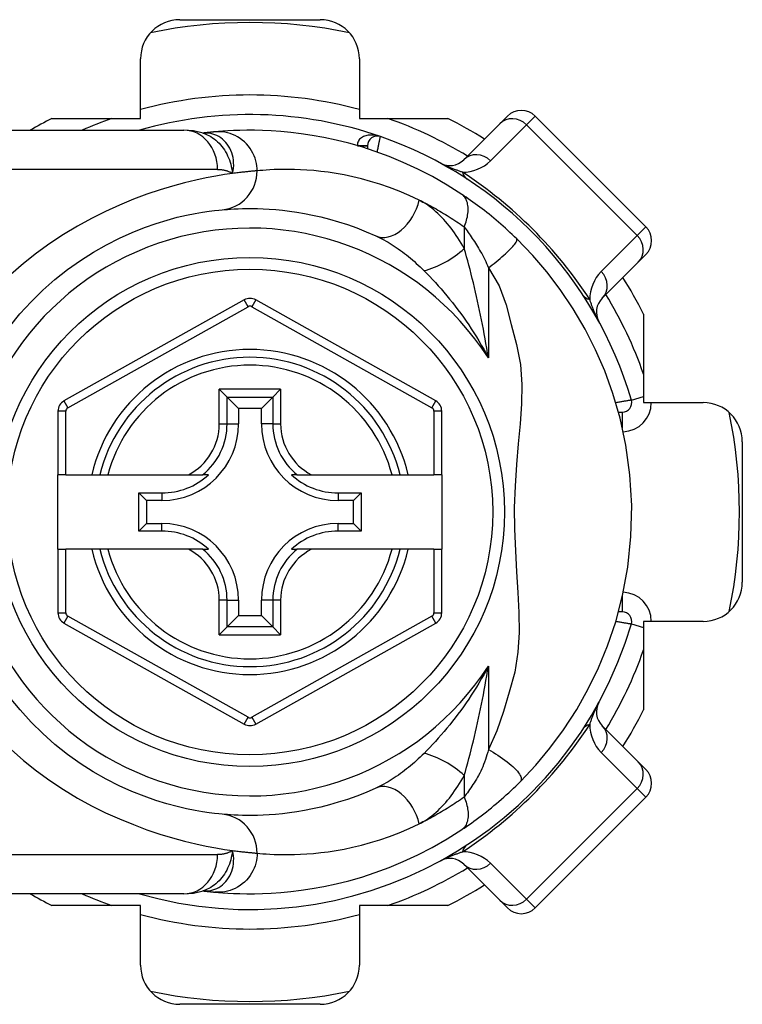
# Model space of a CAD drawing. Header units: inches. Extents: x 1.4 to 22.9, y 1.1 to 12.3.
# Tile 7 of 26: x 2.5 to 3.2, y 6.2 to 7.2. Entities that reach past the tile are written whole.
import ezdxf

# ---------------------------------------------------------------- set-up
doc = ezdxf.new("R2010")
doc.units = ezdxf.units.IN
doc.header["$MEASUREMENT"] = 0
doc.layers.add('Visible Edges(ANSI)', color=7, linetype='Continuous', lineweight=25)
doc.layers.add('Visible Tangent Edges(ANSI)', color=7, linetype='Continuous', lineweight=25)

msp = doc.modelspace()

# ---------------------------------------------------------------- linework, layer by layer
at = {"layer": 'Visible Edges(ANSI)'}
for p, q in [((2.66124, 7.20153), (2.8025, 7.20153)), ((2.62187, 7.1022), (2.62187, 7.16216)), ((2.84187, 7.16216), (2.84187, 7.1022)), ((2.53283, 7.1022), (2.62187, 7.1022)), ((2.84187, 7.1022), (2.93091, 7.1022)), ((2.98296, 7.09681), (2.99077, 7.10462)), ((3.12997, 6.99327), (3.01861, 7.10462)), ((2.42818, 7.09039), (2.66544, 7.09039)), ((2.98296, 7.09681), (2.94675, 7.0606)), ((2.68461, 7.08747), (2.68457, 7.08746)), ((2.84998, 7.07469), (2.84998, 7.07176)), ((3.12997, 6.96543), (3.12215, 6.95761)), ((3.08594, 6.92141), (3.12215, 6.95761)), ((2.72609, 6.91982), (2.5449, 6.81818)), ((2.91867, 6.81818), (2.73765, 6.91982)), ((3.12754, 6.90557), (3.12754, 6.81653)), ((2.70103, 6.82988), (2.70888, 6.82204)), ((2.70888, 6.82204), (2.7203, 6.81061)), ((2.75486, 6.82204), (2.74344, 6.81061)), ((2.75486, 6.82204), (2.76271, 6.82988)), ((3.12754, 6.81653), (3.1875, 6.81653)), ((2.53887, 6.80788), (2.53887, 6.74393)), ((2.7203, 6.81061), (2.7203, 6.79511)), ((2.74344, 6.81061), (2.7203, 6.81061)), ((2.74344, 6.79511), (2.74344, 6.81061)), ((2.9247, 6.74393), (2.9247, 6.80788)), ((3.10237, 6.80692), (3.10625, 6.80692)), ((3.22687, 6.77716), (3.22687, 6.6359)), ((2.54674, 6.74393), (2.53887, 6.74393)), ((2.53887, 6.66913), (2.53887, 6.74393)), ((2.54674, 6.74393), (2.57282, 6.74393)), ((2.57282, 6.74393), (2.58092, 6.74393)), ((2.58092, 6.74393), (2.58905, 6.74393)), ((2.58905, 6.74393), (2.67003, 6.74393)), ((2.67003, 6.74393), (2.68431, 6.74393)), ((2.69021, 6.74393), (2.68431, 6.74393)), ((2.77943, 6.74393), (2.77353, 6.74393)), ((2.77943, 6.74393), (2.79371, 6.74393)), ((2.79371, 6.74393), (2.87469, 6.74393)), ((2.87469, 6.74393), (2.88282, 6.74393)), ((2.88282, 6.74393), (2.89092, 6.74393)), ((2.89092, 6.74393), (2.91682, 6.74393)), ((2.9247, 6.74393), (2.91682, 6.74393)), ((2.9247, 6.74393), (2.9247, 6.66913)), ((2.62021, 6.68738), (2.62021, 6.72567)), ((2.62021, 6.72567), (2.62778, 6.71809)), ((2.62021, 6.72567), (2.64329, 6.72567)), ((2.82045, 6.72567), (2.84353, 6.72567)), ((2.84353, 6.72567), (2.83596, 6.71809)), ((2.84353, 6.72567), (2.84353, 6.68738)), ((2.62778, 6.71809), (2.62778, 6.69496)), ((2.64329, 6.71809), (2.62778, 6.71809)), ((2.83596, 6.71809), (2.82045, 6.71809)), ((2.83596, 6.69496), (2.83596, 6.71809)), ((2.62021, 6.68738), (2.62778, 6.69496)), ((2.62778, 6.69496), (2.64329, 6.69496)), ((2.82045, 6.69496), (2.83596, 6.69496)), ((2.84353, 6.68738), (2.83596, 6.69496)), ((2.64329, 6.68738), (2.62021, 6.68738)), ((2.84353, 6.68738), (2.82045, 6.68738)), ((2.53887, 6.66913), (2.53887, 6.60518)), ((2.53887, 6.66913), (2.54674, 6.66913)), ((2.57282, 6.66913), (2.54674, 6.66913)), ((2.58092, 6.66913), (2.57282, 6.66913)), ((2.58905, 6.66913), (2.58092, 6.66913)), ((2.67003, 6.66913), (2.58905, 6.66913)), ((2.68431, 6.66913), (2.67003, 6.66913)), ((2.68431, 6.66913), (2.69021, 6.66913)), ((2.77353, 6.66913), (2.77943, 6.66913)), ((2.79371, 6.66913), (2.77943, 6.66913)), ((2.87469, 6.66913), (2.79371, 6.66913)), ((2.88282, 6.66913), (2.87469, 6.66913)), ((2.89092, 6.66913), (2.88282, 6.66913)), ((2.91682, 6.66913), (2.89092, 6.66913)), ((2.91682, 6.66913), (2.9247, 6.66913)), ((2.9247, 6.60517), (2.9247, 6.66913)), ((2.7203, 6.61794), (2.7203, 6.60244)), ((2.74344, 6.60244), (2.74344, 6.61794)), ((3.10625, 6.60613), (3.10237, 6.60613)), ((2.5449, 6.59488), (2.72609, 6.49323)), ((2.70888, 6.59101), (2.7203, 6.60244)), ((2.7203, 6.60244), (2.74344, 6.60244)), ((2.73765, 6.49324), (2.91867, 6.59487)), ((2.75486, 6.59101), (2.74344, 6.60244)), ((3.12754, 6.59653), (3.12754, 6.50748)), ((3.1875, 6.59653), (3.12754, 6.59653)), ((2.70888, 6.59101), (2.70103, 6.58317)), ((2.76271, 6.58317), (2.75486, 6.59101)), ((3.12215, 6.45544), (3.08594, 6.49165)), ((3.12215, 6.45544), (3.12997, 6.44763)), ((3.01861, 6.30843), (3.12997, 6.41979)), ((2.94675, 6.35245), (2.98296, 6.31625)), ((2.66544, 6.32267), (2.42818, 6.32267)), ((2.68457, 6.32559), (2.68461, 6.32559)), ((2.99077, 6.30843), (2.98296, 6.31625)), ((2.62187, 6.31086), (2.53283, 6.31086)), ((2.62187, 6.2509), (2.62187, 6.31086)), ((2.84187, 6.31086), (2.84187, 6.2509)), ((2.93091, 6.31086), (2.84187, 6.31086)), ((2.8025, 6.21153), (2.66124, 6.21153))]:
    msp.add_line(p, q, dxfattribs=at)
at = {"layer": 'Visible Edges(ANSI)', "flags": 128}
for points in [[(2.68487, 7.08736), (2.67498, 7.08968), (2.66544, 7.09039)], [(2.69661, 7.08876), (2.69627, 7.08873), (2.69592, 7.0887), (2.69555, 7.08866), (2.69517, 7.08863), (2.69477, 7.08859), (2.69436, 7.08855), (2.69394, 7.08851), (2.6935, 7.08846), (2.69305, 7.08842), (2.69258, 7.08837), (2.6921, 7.08832), (2.69161, 7.08827), (2.6911, 7.08821), (2.69058, 7.08816), (2.69004, 7.0881), (2.68949, 7.08804), (2.68893, 7.08798), (2.68836, 7.08791), (2.68777, 7.08784), (2.68716, 7.08777), (2.68655, 7.0877), (2.68592, 7.08762), (2.68527, 7.08755), (2.68461, 7.08747)], [(2.94481, 7.02591), (2.93003, 7.03528), (2.91525, 7.04375), (2.90057, 7.05133), (2.88606, 7.05806), (2.8718, 7.06397), (2.85788, 7.06911), (2.84432, 7.07354), (2.83117, 7.07732), (2.81848, 7.08049), (2.80627, 7.08311), (2.79457, 7.08523), (2.78341, 7.08691), (2.77281, 7.0882), (2.76279, 7.08914), (2.75336, 7.08978), (2.74453, 7.09018), (2.73631, 7.09036), (2.72872, 7.09037), (2.72175, 7.09025), (2.71543, 7.09003), (2.70975, 7.08975), (2.70471, 7.08942), (2.70034, 7.08909), (2.69661, 7.08876)], [(3.00005, 6.98117), (2.99783, 6.98332), (2.99558, 6.98546), (2.99331, 6.98759), (2.99102, 6.98971), (2.9887, 6.99181), (2.98636, 6.9939), (2.98401, 6.99597), (2.98165, 6.998), (2.97929, 7.00001), (2.97693, 7.00198), (2.97457, 7.00393), (2.97221, 7.00583), (2.96986, 7.00771), (2.96751, 7.00954), (2.96518, 7.01135), (2.96285, 7.01311), (2.96053, 7.01485), (2.95823, 7.01654), (2.95593, 7.0182), (2.95366, 7.01983), (2.95141, 7.02141), (2.94918, 7.02295), (2.94698, 7.02445), (2.94481, 7.02591)], [(2.49012, 6.89268), (2.50067, 6.90562), (2.51186, 6.91791), (2.52361, 6.9295), (2.53584, 6.94033), (2.54847, 6.95037), (2.5614, 6.95953), (2.5745, 6.96782), (2.58762, 6.97525), (2.60062, 6.98183), (2.61337, 6.98758), (2.6257, 6.99252), (2.63748, 6.99667), (2.64857, 7.00006), (2.65884, 7.00281), (2.66823, 7.00501), (2.67671, 7.00672), (2.68423, 7.00802), (2.69075, 7.00896), (2.69622, 7.00962), (2.7006, 7.01006), (2.70385, 7.01036)], [(2.70385, 7.01036), (2.70631, 7.01057), (2.70915, 7.0108), (2.71237, 7.01102), (2.71596, 7.01123), (2.71993, 7.01141), (2.72428, 7.01155), (2.72898, 7.01163), (2.73405, 7.01164), (2.73947, 7.01155), (2.74523, 7.01136), (2.75133, 7.01104), (2.75777, 7.01056), (2.76454, 7.0099), (2.77164, 7.00905), (2.77907, 7.00797), (2.78683, 7.00665), (2.79491, 7.00506), (2.80328, 7.00317), (2.81193, 7.00095), (2.82082, 6.99839), (2.82993, 6.99545), (2.83924, 6.99213), (2.84872, 6.98839), (2.85834, 6.9842)], [(3.00376, 6.43556), (3.01923, 6.45201), (3.03344, 6.46898), (3.04714, 6.48754), (3.06034, 6.50788), (3.072, 6.5286), (3.08226, 6.54976), (3.09143, 6.57211), (3.09955, 6.59625), (3.10644, 6.62256), (3.11172, 6.65117), (3.11493, 6.68175), (3.11567, 6.71291), (3.11388, 6.74398), (3.10981, 6.77368), (3.10395, 6.80089), (3.09676, 6.82569), (3.08855, 6.84843), (3.07932, 6.8697), (3.06889, 6.89029), (3.05683, 6.91085), (3.04377, 6.93029), (3.03044, 6.94784), (3.01616, 6.96446), (3.00005, 6.98117)], [(2.70385, 6.4027), (2.70061, 6.40301), (2.69625, 6.40349), (2.69077, 6.40419), (2.68423, 6.40515), (2.67667, 6.40643), (2.66815, 6.40813), (2.65871, 6.41031), (2.64839, 6.41305), (2.63727, 6.41648), (2.62548, 6.42064), (2.61315, 6.42557), (2.60044, 6.4313), (2.58747, 6.43785), (2.57438, 6.44525), (2.56132, 6.45354), (2.54842, 6.46273), (2.53584, 6.47278), (2.52366, 6.48365), (2.51194, 6.49526), (2.50076, 6.50756), (2.4902, 6.52049)], [(2.94481, 6.38714), (2.94717, 6.38873), (2.94957, 6.39037), (2.952, 6.39206), (2.95446, 6.3938), (2.95694, 6.39558), (2.95944, 6.3974), (2.96196, 6.39927), (2.96449, 6.40118), (2.96703, 6.40313), (2.96957, 6.40512), (2.97212, 6.40715), (2.97467, 6.40922), (2.97721, 6.4113), (2.97973, 6.41342), (2.98223, 6.41555), (2.98471, 6.4177), (2.98717, 6.41988), (2.98962, 6.42207), (2.99204, 6.42429), (2.99443, 6.42651), (2.99681, 6.42876), (2.99915, 6.43101), (3.00147, 6.43328), (3.00376, 6.43556)], [(2.85834, 6.42885), (2.84868, 6.42466), (2.83918, 6.4209), (2.82984, 6.41757), (2.82071, 6.41463), (2.81181, 6.41207), (2.80317, 6.40986), (2.79481, 6.40797), (2.78676, 6.40639), (2.77901, 6.40507), (2.77158, 6.404), (2.76448, 6.40315), (2.75769, 6.40249), (2.75125, 6.40202), (2.74514, 6.40169), (2.73939, 6.4015), (2.73398, 6.40142), (2.72894, 6.40142), (2.72425, 6.40149), (2.71993, 6.40163), (2.71597, 6.40181), (2.71238, 6.40202), (2.70916, 6.40225), (2.70631, 6.40248), (2.70385, 6.4027)], [(2.69661, 6.32429), (2.70034, 6.32397), (2.70471, 6.32363), (2.70975, 6.32331), (2.71543, 6.32302), (2.72175, 6.3228), (2.72872, 6.32268), (2.73631, 6.32269), (2.74453, 6.32288), (2.75336, 6.32327), (2.76279, 6.32392), (2.77281, 6.32486), (2.78341, 6.32614), (2.79457, 6.32782), (2.80627, 6.32995), (2.81848, 6.33257), (2.83117, 6.33574), (2.84432, 6.33951), (2.85788, 6.34394), (2.8718, 6.34908), (2.88605, 6.355), (2.90054, 6.36171), (2.91522, 6.36929), (2.92999, 6.37775), (2.94481, 6.38714)], [(2.66544, 6.32267), (2.67498, 6.32337), (2.68487, 6.32569)], [(2.68461, 6.32559), (2.68527, 6.32551), (2.68592, 6.32543), (2.68655, 6.32535), (2.68716, 6.32528), (2.68777, 6.32521), (2.68836, 6.32514), (2.68893, 6.32508), (2.68949, 6.32502), (2.69004, 6.32495), (2.69058, 6.3249), (2.6911, 6.32484), (2.69161, 6.32479), (2.6921, 6.32473), (2.69258, 6.32468), (2.69305, 6.32464), (2.6935, 6.32459), (2.69394, 6.32455), (2.69436, 6.32451), (2.69477, 6.32447), (2.69517, 6.32443), (2.69555, 6.32439), (2.69592, 6.32436), (2.69627, 6.32432), (2.69661, 6.32429)]]:
    msp.add_lwpolyline(points, dxfattribs=at)
at = {"layer": 'Visible Edges(ANSI)'}
msp.add_circle((2.73187, 6.70653), 0.25591, dxfattribs=at)
for centre, radius, start, end in [((2.66124, 7.16216), 0.03937, 90, 180), ((2.73187, 6.70653), 0.49213, 78.27724, 101.72276), ((2.8025, 7.16216), 0.03937, 0, 90), ((3.00469, 7.0907), 0.01969, 45, 135), ((2.73187, 6.70653), 0.44291, 116.70485, 119.92643), ((2.73187, 6.70653), 0.39961, 70.83542, 106.1388), ((2.73187, 6.70653), 0.44291, 57.83959, 63.29515), ((2.85982, 7.07469), 0.00984, 70.83542, 180), ((2.73187, 6.70653), 0.39961, 16.35177, 70.83542), ((2.93283, 7.07452), 0.01969, 241.3611, 315), ((3.11605, 6.97935), 0.01969, 315, 45), ((2.73187, 6.70653), 0.44291, 26.70485, 32.16041), ((2.73187, 6.90952), 0.01181, 60.68681, 119.29123), ((3.09986, 6.90749), 0.01969, 135, 208.6389), ((2.73187, 6.70653), 0.15551, 13.91643, 166.08357), ((2.55068, 6.80788), 0.01181, 119.29123, 180), ((2.91289, 6.80788), 0.01181, 0, 60.68681), ((3.10625, 6.81637), 0.00945, 270, 16.35177), ((3.1875, 6.77716), 0.03937, 0, 90), ((2.73187, 6.70653), 0.49213, 348.27724, 11.72276), ((2.64329, 6.79511), 0.07702, 270, 0), ((2.82045, 6.79511), 0.07702, 180, 270), ((2.64329, 6.79511), 0.06944, 270, 312.51741), ((2.82045, 6.79511), 0.06944, 227.48259, 270), ((2.64329, 6.61794), 0.07702, 0, 90), ((2.82045, 6.61794), 0.07702, 90, 180), ((2.64329, 6.61794), 0.06944, 47.48259, 90), ((2.82045, 6.61794), 0.06944, 90, 132.51741), ((2.73187, 6.70653), 0.15551, 193.91643, 346.08357), ((3.1875, 6.6359), 0.03937, 270, 0), ((2.55068, 6.60518), 0.01181, 180, 240.70877), ((2.91289, 6.60517), 0.01181, 299.31319, 0), ((3.10625, 6.59668), 0.00945, 343.64823, 90), ((2.73187, 6.70653), 0.39961, 253.8612, 343.64823), ((3.09986, 6.50557), 0.01969, 151.3611, 225), ((2.73187, 6.70653), 0.44291, 327.83959, 333.29515), ((2.73187, 6.50354), 0.01181, 240.70877, 299.31319), ((3.11605, 6.43371), 0.01969, 315, 45), ((2.93283, 6.33853), 0.01969, 45, 118.6389), ((2.73187, 6.70653), 0.44291, 296.70485, 302.16041), ((2.73187, 6.70653), 0.44291, 240.07357, 243.29515), ((3.00469, 6.32235), 0.01969, 225, 315), ((2.66124, 6.2509), 0.03937, 180, 270), ((2.8025, 6.2509), 0.03937, 270, 0), ((2.73187, 6.70653), 0.49213, 258.27724, 281.72276)]:
    msp.add_arc(centre, radius, start, end, dxfattribs=at)
at = {"layer": 'Visible Tangent Edges(ANSI)'}
for p, q in [((3.01861, 7.10462), (3.00993, 7.09594)), ((2.97372, 7.05973), (3.00993, 7.09594)), ((3.00993, 7.09594), (3.12128, 6.98458)), ((2.84014, 7.0748), (2.84998, 7.07475)), ((2.84998, 7.07469), (2.84051, 7.07469)), ((2.69933, 7.05102), (2.42818, 7.05102)), ((2.94727, 6.99315), (2.94727, 6.97149)), ((3.12128, 6.98458), (3.12997, 6.99327)), ((3.12128, 6.98458), (3.08508, 6.94838)), ((2.97158, 6.952), (2.97158, 6.86149)), ((2.54875, 6.81131), (2.72994, 6.91295)), ((2.72994, 6.91295), (2.72609, 6.91982)), ((2.73765, 6.91982), (2.73379, 6.91295)), ((2.73379, 6.91295), (2.91481, 6.81131)), ((2.70103, 6.79511), (2.70103, 6.82988)), ((2.76271, 6.82988), (2.70103, 6.82988)), ((2.70888, 6.79511), (2.70888, 6.82204)), ((2.70888, 6.82204), (2.75486, 6.82204)), ((2.75486, 6.82204), (2.75486, 6.79511)), ((2.76271, 6.82988), (2.76271, 6.79511)), ((3.11531, 6.81903), (3.12754, 6.82262)), ((2.5449, 6.81818), (2.54875, 6.81131)), ((2.91481, 6.81131), (2.91867, 6.81818)), ((2.54674, 6.80788), (2.53887, 6.80788)), ((2.54674, 6.74393), (2.54674, 6.80788)), ((2.9247, 6.80788), (2.91682, 6.80788)), ((2.91682, 6.80788), (2.91682, 6.74393)), ((3.10625, 6.80692), (3.10625, 6.79132)), ((2.70103, 6.79511), (2.70888, 6.79511)), ((2.70888, 6.79511), (2.7203, 6.79511)), ((2.75486, 6.79511), (2.74344, 6.79511)), ((2.75486, 6.79511), (2.76271, 6.79511)), ((2.64329, 6.72567), (2.64329, 6.71809)), ((2.82045, 6.72567), (2.82045, 6.71809)), ((2.64329, 6.68738), (2.64329, 6.69496)), ((2.82045, 6.68738), (2.82045, 6.69496)), ((2.54674, 6.60518), (2.54674, 6.66913)), ((2.91682, 6.66913), (2.91682, 6.60517)), ((2.70103, 6.58317), (2.70103, 6.61794)), ((2.70888, 6.61794), (2.70103, 6.61794)), ((2.70888, 6.59101), (2.70888, 6.61794)), ((2.70888, 6.61794), (2.7203, 6.61794)), ((2.75486, 6.61794), (2.74344, 6.61794)), ((2.76271, 6.61794), (2.75486, 6.61794)), ((2.75486, 6.61794), (2.75486, 6.59101)), ((2.76271, 6.61794), (2.76271, 6.58317)), ((3.10625, 6.62174), (3.10625, 6.60613)), ((2.53887, 6.60518), (2.54674, 6.60518)), ((2.91682, 6.60517), (2.9247, 6.60517)), ((2.54875, 6.60174), (2.5449, 6.59488)), ((2.72994, 6.5001), (2.54875, 6.60174)), ((2.91481, 6.60174), (2.73379, 6.5001)), ((2.91867, 6.59487), (2.91481, 6.60174)), ((3.11531, 6.59402), (3.12754, 6.59044)), ((2.75486, 6.59101), (2.70888, 6.59101)), ((2.70103, 6.58317), (2.76271, 6.58317)), ((2.97158, 6.55157), (2.97158, 6.46763)), ((2.72609, 6.49323), (2.72994, 6.5001)), ((2.73379, 6.5001), (2.73765, 6.49324)), ((3.08508, 6.46468), (3.12128, 6.42847)), ((2.94727, 6.44157), (2.94727, 6.4199)), ((3.12128, 6.42847), (3.00993, 6.31711)), ((3.12997, 6.41979), (3.12128, 6.42847)), ((2.42818, 6.36204), (2.69933, 6.36204)), ((3.00993, 6.31711), (2.97372, 6.35332)), ((3.00993, 6.31711), (3.01861, 6.30843))]:
    msp.add_line(p, q, dxfattribs=at)
at = {"layer": 'Visible Tangent Edges(ANSI)', "flags": 128}
for points in [[(2.7391, 7.04956), (2.73901, 7.05201), (2.73877, 7.05452), (2.73836, 7.05707), (2.73778, 7.05964), (2.737, 7.06221), (2.73604, 7.06477), (2.73489, 7.06729), (2.73354, 7.06976), (2.73201, 7.07215), (2.73029, 7.07444), (2.72841, 7.0766), (2.72637, 7.07863), (2.72419, 7.0805), (2.72188, 7.0822), (2.71947, 7.08371), (2.71698, 7.08504), (2.71443, 7.08617), (2.71185, 7.0871), (2.70924, 7.08783), (2.70664, 7.08837), (2.70406, 7.08872), (2.70152, 7.0889), (2.69903, 7.08891), (2.69661, 7.08876)], [(2.68589, 7.08756), (2.68582, 7.08756), (2.68575, 7.08755), (2.68568, 7.08755), (2.68561, 7.08755), (2.68554, 7.08754), (2.68548, 7.08754), (2.68541, 7.08753), (2.68535, 7.08753), (2.68529, 7.08753), (2.68524, 7.08752), (2.68518, 7.08752), (2.68513, 7.08751), (2.68508, 7.08751), (2.68503, 7.08751), (2.68498, 7.0875), (2.68493, 7.0875), (2.68489, 7.08749), (2.68484, 7.08749), (2.6848, 7.08749), (2.68476, 7.08748), (2.68472, 7.08748), (2.68468, 7.08747), (2.68465, 7.08747), (2.68461, 7.08747)], [(2.68486, 7.08737), (2.68681, 7.08667), (2.68873, 7.08587), (2.69061, 7.08496), (2.69245, 7.08394), (2.69423, 7.08281), (2.69596, 7.08159), (2.69763, 7.08027), (2.69924, 7.07886), (2.70078, 7.07737), (2.70226, 7.07578), (2.70366, 7.07412), (2.70498, 7.07237), (2.70622, 7.07055), (2.70738, 7.06866), (2.70846, 7.06672), (2.70944, 7.06471), (2.71034, 7.06265), (2.71115, 7.06054), (2.71189, 7.05838), (2.71254, 7.05617), (2.71312, 7.05391), (2.71362, 7.05161), (2.71405, 7.04926), (2.7144, 7.04688)], [(2.7144, 7.04688), (2.71498, 7.04961), (2.71534, 7.05234), (2.71551, 7.05503), (2.71549, 7.05769), (2.71528, 7.0603), (2.71488, 7.06285), (2.71432, 7.06533), (2.71358, 7.06774), (2.71268, 7.07004), (2.71162, 7.07225), (2.71041, 7.07433), (2.70907, 7.07629), (2.7076, 7.07812), (2.70602, 7.07981), (2.70432, 7.08135), (2.70252, 7.08273), (2.70063, 7.08395), (2.69867, 7.085), (2.69664, 7.08588), (2.69456, 7.08658), (2.69242, 7.0871), (2.69026, 7.08744), (2.68807, 7.08759), (2.68589, 7.08756)], [(2.86305, 7.08399), (2.86185, 7.08438), (2.86063, 7.08472), (2.85939, 7.085), (2.85814, 7.08523), (2.85689, 7.08541), (2.85563, 7.08552), (2.85438, 7.08558), (2.85313, 7.08557), (2.85189, 7.08549), (2.85065, 7.08535), (2.84944, 7.08514), (2.84824, 7.08485), (2.84709, 7.08449), (2.84598, 7.08404), (2.84491, 7.08351), (2.8439, 7.08288), (2.84297, 7.08217), (2.84214, 7.08136), (2.84142, 7.08046), (2.84084, 7.07947), (2.8404, 7.07839), (2.84013, 7.07724), (2.84004, 7.07604), (2.84014, 7.0748)], [(2.85982, 7.06843), (2.86003, 7.06942), (2.86024, 7.0704), (2.86044, 7.07138), (2.86065, 7.07235), (2.86085, 7.0733), (2.86104, 7.07423), (2.86123, 7.07515), (2.86141, 7.07603), (2.86159, 7.07689), (2.86176, 7.07772), (2.86193, 7.07851), (2.86208, 7.07926), (2.86223, 7.07997), (2.86237, 7.08063), (2.86249, 7.08124), (2.86261, 7.0818), (2.86271, 7.0823), (2.8628, 7.08274), (2.86287, 7.08311), (2.86294, 7.08342), (2.86299, 7.08367), (2.86302, 7.08384), (2.86305, 7.08395), (2.86305, 7.08399)], [(2.69933, 7.05102), (2.70002, 7.05101), (2.70071, 7.05099), (2.70139, 7.05095), (2.70207, 7.05091), (2.70275, 7.05084), (2.70342, 7.05077), (2.70408, 7.05068), (2.70474, 7.05057), (2.70539, 7.05045), (2.70604, 7.05032), (2.70668, 7.05017), (2.70731, 7.05001), (2.70794, 7.04983), (2.70856, 7.04964), (2.70918, 7.04943), (2.70979, 7.04921), (2.71039, 7.04897), (2.71098, 7.04871), (2.71157, 7.04845), (2.71215, 7.04816), (2.71273, 7.04786), (2.71329, 7.04755), (2.71385, 7.04722), (2.7144, 7.04688)], [(2.7391, 7.04956), (2.73851, 7.04951), (2.73789, 7.04946), (2.73722, 7.04941), (2.73652, 7.04935), (2.73577, 7.04928), (2.73499, 7.04921), (2.73417, 7.04914), (2.73331, 7.04906), (2.73241, 7.04898), (2.73148, 7.04889), (2.7305, 7.04879), (2.72949, 7.04869), (2.72843, 7.04858), (2.72735, 7.04846), (2.72622, 7.04834), (2.72505, 7.04821), (2.72385, 7.04807), (2.72261, 7.04793), (2.72134, 7.04777), (2.72002, 7.04761), (2.71867, 7.04744), (2.71728, 7.04726), (2.71586, 7.04707), (2.7144, 7.04688)], [(2.90212, 7.02003), (2.89196, 7.02475), (2.88197, 7.02898), (2.87214, 7.03274), (2.86253, 7.03605), (2.85315, 7.03894), (2.84402, 7.04144), (2.83519, 7.04358), (2.82666, 7.04538), (2.81847, 7.04687), (2.81063, 7.04808), (2.80314, 7.04905), (2.79599, 7.04979), (2.7892, 7.05033), (2.78276, 7.05069), (2.77669, 7.05091), (2.77097, 7.05101), (2.76562, 7.051), (2.76065, 7.05091), (2.75607, 7.05075), (2.75188, 7.05055), (2.74809, 7.05031), (2.74469, 7.05006), (2.74169, 7.0498), (2.7391, 7.04956)], [(2.94543, 7.04821), (2.9447, 7.04845), (2.94396, 7.0487), (2.94321, 7.04896), (2.94245, 7.04923), (2.94168, 7.0495), (2.9409, 7.04978), (2.9401, 7.05007), (2.9393, 7.05037), (2.93849, 7.05067), (2.93767, 7.05098), (2.93684, 7.0513), (2.93599, 7.05163), (2.93513, 7.05197), (2.93426, 7.05232), (2.93337, 7.05268), (2.93246, 7.05306), (2.93153, 7.05345), (2.93058, 7.05386), (2.92959, 7.05428), (2.92858, 7.05473), (2.92752, 7.05521), (2.9264, 7.05574), (2.92515, 7.05634), (2.9234, 7.05724)], [(2.7144, 7.04688), (2.70643, 7.04571), (2.69756, 7.04425), (2.68785, 7.04243), (2.67733, 7.04019), (2.66605, 7.0375), (2.65406, 7.03428), (2.64143, 7.03045), (2.62829, 7.02601), (2.61473, 7.02093), (2.60086, 7.0152), (2.58679, 7.00882), (2.57264, 7.00177), (2.55851, 6.99404), (2.5445, 6.98563), (2.53072, 6.97651), (2.51727, 6.96673), (2.5042, 6.95634), (2.49156, 6.94536)], [(2.90212, 7.02003), (2.90397, 7.01912), (2.90583, 7.01819), (2.90769, 7.01725), (2.90956, 7.01628), (2.91142, 7.0153), (2.9133, 7.0143), (2.91517, 7.01328), (2.91705, 7.01225), (2.91893, 7.0112), (2.92082, 7.01012), (2.9227, 7.00903), (2.92459, 7.00792), (2.92648, 7.0068), (2.92837, 7.00565), (2.93026, 7.00449), (2.93215, 7.0033), (2.93404, 7.0021), (2.93593, 7.00088), (2.93782, 6.99964), (2.93971, 6.99839), (2.9416, 6.99711), (2.94349, 6.99581), (2.94538, 6.99449), (2.94727, 6.99315)], [(2.94727, 6.97149), (2.94576, 6.9742), (2.9442, 6.97688), (2.94261, 6.9795), (2.94098, 6.98208), (2.93931, 6.98461), (2.93761, 6.98708), (2.93587, 6.9895), (2.93411, 6.99187), (2.93231, 6.99417), (2.93048, 6.99641), (2.92862, 6.99859), (2.92673, 7.0007), (2.92482, 7.00275), (2.92287, 7.00472), (2.9209, 7.00663), (2.9189, 7.00846), (2.91687, 7.01022), (2.91482, 7.01189), (2.91275, 7.01349), (2.91065, 7.01499), (2.90854, 7.0164), (2.90641, 7.01771), (2.90427, 7.01893), (2.90212, 7.02003)], [(2.94727, 6.99315), (2.94794, 6.99483), (2.94855, 6.99653), (2.94911, 6.99824), (2.94961, 6.99996), (2.95005, 7.00168), (2.95042, 7.00339), (2.95073, 7.00509), (2.95096, 7.00677), (2.95112, 7.00842), (2.9512, 7.01004), (2.9512, 7.01162), (2.95113, 7.01314), (2.95098, 7.01462), (2.95075, 7.01603), (2.95044, 7.01737), (2.95007, 7.01864), (2.94962, 7.01984), (2.9491, 7.02096), (2.94852, 7.022), (2.94788, 7.02295), (2.94719, 7.02382), (2.94644, 7.0246), (2.94564, 7.0253), (2.94481, 7.02591)], [(2.94727, 6.99315), (2.94825, 6.99184), (2.94923, 6.9905), (2.95023, 6.98911), (2.95124, 6.98769), (2.95226, 6.98624), (2.95329, 6.98475), (2.95433, 6.98322), (2.95537, 6.98167), (2.95641, 6.98008), (2.95746, 6.97847), (2.95851, 6.97682), (2.95957, 6.97514), (2.96063, 6.97342), (2.96168, 6.97168), (2.96274, 6.96991), (2.9638, 6.96811), (2.96486, 6.96628), (2.96592, 6.96442), (2.96695, 6.96251), (2.96795, 6.96053), (2.96892, 6.95848), (2.96985, 6.95637), (2.97073, 6.95421), (2.97158, 6.952)], [(2.85834, 6.9842), (2.86038, 6.98324), (2.86244, 6.98223), (2.86451, 6.98117), (2.86658, 6.98006), (2.86865, 6.9789), (2.87073, 6.97769), (2.8728, 6.97643), (2.87487, 6.97514), (2.87694, 6.9738), (2.87899, 6.97243), (2.88104, 6.97101), (2.88309, 6.96955), (2.88512, 6.96806), (2.88715, 6.96652), (2.88917, 6.96495), (2.89119, 6.96334), (2.89319, 6.96169), (2.89518, 6.96001), (2.89717, 6.95829), (2.89914, 6.95653), (2.9011, 6.95474), (2.90304, 6.95292), (2.90497, 6.95107), (2.90688, 6.94918)], [(2.97158, 6.952), (2.97351, 6.95347), (2.97548, 6.95499), (2.97745, 6.95654), (2.97943, 6.95813), (2.98139, 6.95974), (2.98333, 6.96137), (2.98523, 6.963), (2.98706, 6.96462), (2.98883, 6.96622), (2.9905, 6.96778), (2.99207, 6.9693), (2.99353, 6.97076), (2.99486, 6.97216), (2.99606, 6.97347), (2.99711, 6.9747), (2.99802, 6.97584), (2.99878, 6.97687), (2.99938, 6.9778), (2.99984, 6.97863), (3.00015, 6.97934), (3.00032, 6.97995), (3.00035, 6.98046), (3.00026, 6.98086), (3.00005, 6.98117)], [(2.97158, 6.86149), (2.97079, 6.86633), (2.96999, 6.87116), (2.96916, 6.87598), (2.96831, 6.88079), (2.96744, 6.88557), (2.96654, 6.89034), (2.96563, 6.8951), (2.96469, 6.89983), (2.96374, 6.90454), (2.96276, 6.90922), (2.96176, 6.91389), (2.96075, 6.91852), (2.95972, 6.92314), (2.95866, 6.92772), (2.95759, 6.93228), (2.9565, 6.93681), (2.9554, 6.94132), (2.95427, 6.94578), (2.95313, 6.95021), (2.95198, 6.95458), (2.95082, 6.9589), (2.94964, 6.96317), (2.94846, 6.96736), (2.94727, 6.97149)], [(2.97158, 6.952), (2.98234, 6.93378), (2.98941, 6.91471), (2.99462, 6.89504), (2.9997, 6.87493), (3.00374, 6.85477), (3.00517, 6.83488), (3.00483, 6.81513), (3.00345, 6.79522), (3.00163, 6.77495), (2.99982, 6.75414), (2.99838, 6.73266), (2.99764, 6.71095), (2.99789, 6.68932), (2.99878, 6.66763), (2.99998, 6.64641), (3.00122, 6.62574), (3.00216, 6.60548), (3.00237, 6.5855), (3.00128, 6.56559), (2.99818, 6.54547), (2.99259, 6.52543), (2.98666, 6.5058), (2.98021, 6.48656), (2.97158, 6.46763)], [(2.90688, 6.94918), (2.90973, 6.94631), (2.91259, 6.94335), (2.91546, 6.94031), (2.91834, 6.9372), (2.92121, 6.93401), (2.92408, 6.93075), (2.92695, 6.92742), (2.9298, 6.92403), (2.93263, 6.92057), (2.93544, 6.91705), (2.93823, 6.91348), (2.94099, 6.90984), (2.94373, 6.90614), (2.94644, 6.90238), (2.94912, 6.89855), (2.95177, 6.89467), (2.95439, 6.89072), (2.95697, 6.88671), (2.95952, 6.88265), (2.96202, 6.87853), (2.96448, 6.87435), (2.96689, 6.87011), (2.96926, 6.86583), (2.97158, 6.86149)], [(3.08259, 6.89805), (3.08168, 6.8998), (3.08108, 6.90105), (3.08055, 6.90218), (3.08007, 6.90324), (3.07962, 6.90425), (3.0792, 6.90523), (3.07879, 6.90619), (3.0784, 6.90712), (3.07803, 6.90802), (3.07766, 6.90892), (3.07731, 6.90979), (3.07697, 6.91065), (3.07664, 6.91149), (3.07632, 6.91233), (3.07601, 6.91315), (3.07571, 6.91396), (3.07541, 6.91476), (3.07512, 6.91555), (3.07484, 6.91634), (3.07457, 6.91711), (3.0743, 6.91787), (3.07404, 6.91862), (3.07379, 6.91936), (3.07355, 6.92009)], [(3.11531, 6.81903), (3.11528, 6.81902), (3.11517, 6.81901), (3.115, 6.81898), (3.11475, 6.81894), (3.11444, 6.81888), (3.11407, 6.81882), (3.11364, 6.81875), (3.11314, 6.81867), (3.11259, 6.81857), (3.11198, 6.81847), (3.11132, 6.81836), (3.11061, 6.81824), (3.10986, 6.81811), (3.10906, 6.81798), (3.10823, 6.81784), (3.10737, 6.81769), (3.10647, 6.81754), (3.10555, 6.81738), (3.10461, 6.81722), (3.10364, 6.81705), (3.10266, 6.81688), (3.10167, 6.81671), (3.10067, 6.81654), (3.09968, 6.81637)], [(3.09968, 6.59668), (3.10067, 6.59651), (3.10167, 6.59634), (3.10266, 6.59617), (3.10363, 6.596), (3.10459, 6.59584), (3.10553, 6.59568), (3.10646, 6.59552), (3.10735, 6.59537), (3.10822, 6.59522), (3.10905, 6.59508), (3.10985, 6.59494), (3.11061, 6.59482), (3.11131, 6.5947), (3.11198, 6.59458), (3.11258, 6.59448), (3.11314, 6.59439), (3.11364, 6.59431), (3.11407, 6.59423), (3.11445, 6.59417), (3.11476, 6.59412), (3.115, 6.59408), (3.11517, 6.59405), (3.11528, 6.59403), (3.11531, 6.59402)], [(2.97158, 6.55157), (2.96926, 6.54723), (2.9669, 6.54295), (2.96449, 6.53872), (2.96203, 6.53455), (2.95953, 6.53043), (2.95699, 6.52637), (2.95441, 6.52237), (2.95179, 6.51842), (2.94915, 6.51454), (2.94647, 6.51072), (2.94376, 6.50696), (2.94102, 6.50326), (2.93826, 6.49962), (2.93548, 6.49605), (2.93267, 6.49253), (2.92984, 6.48908), (2.92699, 6.48568), (2.92412, 6.48235), (2.92125, 6.47909), (2.91837, 6.47589), (2.91548, 6.47277), (2.9126, 6.46972), (2.90973, 6.46675), (2.90688, 6.46387)], [(2.94727, 6.44157), (2.94846, 6.4457), (2.94965, 6.44991), (2.95083, 6.45418), (2.95199, 6.45852), (2.95315, 6.4629), (2.95429, 6.46733), (2.95541, 6.4718), (2.95652, 6.47631), (2.95761, 6.48084), (2.95868, 6.4854), (2.95973, 6.48998), (2.96076, 6.49458), (2.96177, 6.49921), (2.96277, 6.50387), (2.96374, 6.50856), (2.9647, 6.51326), (2.96563, 6.51799), (2.96655, 6.52274), (2.96744, 6.52751), (2.96831, 6.53229), (2.96916, 6.53709), (2.96999, 6.5419), (2.97079, 6.54673), (2.97158, 6.55157)], [(3.07355, 6.49297), (3.07379, 6.4937), (3.07404, 6.49444), (3.0743, 6.49519), (3.07457, 6.49595), (3.07484, 6.49672), (3.07512, 6.4975), (3.07541, 6.49829), (3.07571, 6.49909), (3.07601, 6.49991), (3.07632, 6.50073), (3.07664, 6.50156), (3.07697, 6.50241), (3.07731, 6.50326), (3.07766, 6.50414), (3.07803, 6.50503), (3.0784, 6.50594), (3.07879, 6.50687), (3.0792, 6.50782), (3.07962, 6.5088), (3.08007, 6.50982), (3.08055, 6.51087), (3.08108, 6.512), (3.08168, 6.51325), (3.08259, 6.515)], [(2.49173, 6.46777), (2.50434, 6.45676), (2.51738, 6.44634), (2.53079, 6.43654), (2.54453, 6.4274), (2.55852, 6.41896), (2.57262, 6.41123), (2.58675, 6.4042), (2.60078, 6.39785), (2.61463, 6.39216), (2.62817, 6.3871), (2.64132, 6.38267), (2.65395, 6.37883), (2.66598, 6.37558), (2.67729, 6.37287), (2.68782, 6.37064), (2.69754, 6.36881), (2.70641, 6.36734), (2.7144, 6.36618)], [(2.97158, 6.46763), (2.97089, 6.46506), (2.97017, 6.46251), (2.9694, 6.46), (2.96858, 6.45752), (2.96773, 6.4551), (2.96683, 6.45272), (2.96589, 6.45039), (2.96492, 6.44813), (2.9639, 6.44593), (2.96285, 6.44379), (2.96177, 6.44174), (2.96066, 6.43976), (2.95953, 6.43786), (2.95838, 6.43603), (2.95724, 6.43425), (2.9561, 6.4325), (2.95497, 6.43079), (2.95384, 6.42911), (2.95272, 6.42747), (2.9516, 6.42587), (2.9505, 6.42431), (2.94941, 6.4228), (2.94833, 6.42133), (2.94727, 6.4199)], [(2.97158, 6.46763), (2.97394, 6.46631), (2.97633, 6.46491), (2.97874, 6.46345), (2.98114, 6.46193), (2.98352, 6.46036), (2.98586, 6.45875), (2.98814, 6.45711), (2.99033, 6.45545), (2.99243, 6.45378), (2.9944, 6.45212), (2.99624, 6.45047), (2.99792, 6.44886), (2.99943, 6.4473), (3.00076, 6.44579), (3.0019, 6.44435), (3.00285, 6.44298), (3.0036, 6.44171), (3.00415, 6.44053), (3.00451, 6.43944), (3.00469, 6.43846), (3.0047, 6.43758), (3.00453, 6.43681), (3.00422, 6.43613), (3.00376, 6.43556)], [(2.90688, 6.46387), (2.90498, 6.46199), (2.90306, 6.46015), (2.90112, 6.45833), (2.89917, 6.45654), (2.8972, 6.45479), (2.89522, 6.45307), (2.89322, 6.45139), (2.89122, 6.44974), (2.88921, 6.44813), (2.88719, 6.44656), (2.88516, 6.44502), (2.88312, 6.44353), (2.88108, 6.44207), (2.87903, 6.44065), (2.87697, 6.43927), (2.8749, 6.43793), (2.87283, 6.43663), (2.87075, 6.43538), (2.86867, 6.43417), (2.86659, 6.433), (2.86452, 6.43189), (2.86245, 6.43082), (2.86039, 6.42981), (2.85834, 6.42885)], [(2.90212, 6.39302), (2.90427, 6.39413), (2.90642, 6.39534), (2.90855, 6.39666), (2.91066, 6.39807), (2.91276, 6.39958), (2.91484, 6.40117), (2.91689, 6.40286), (2.91893, 6.40462), (2.92093, 6.40646), (2.92291, 6.40837), (2.92485, 6.41035), (2.92677, 6.41239), (2.92866, 6.41451), (2.93051, 6.41669), (2.93234, 6.41893), (2.93414, 6.42123), (2.9359, 6.42359), (2.93764, 6.42601), (2.93934, 6.42848), (2.941, 6.43101), (2.94263, 6.43358), (2.94421, 6.4362), (2.94576, 6.43886), (2.94727, 6.44157)], [(2.94727, 6.4199), (2.94537, 6.41856), (2.94347, 6.41723), (2.94156, 6.41592), (2.93967, 6.41464), (2.93778, 6.41339), (2.9359, 6.41215), (2.93401, 6.41093), (2.93212, 6.40973), (2.93023, 6.40855), (2.92834, 6.40739), (2.92645, 6.40624), (2.92457, 6.40512), (2.92268, 6.40401), (2.92079, 6.40292), (2.91891, 6.40184), (2.91703, 6.40079), (2.91515, 6.39976), (2.91327, 6.39874), (2.9114, 6.39774), (2.90954, 6.39676), (2.90768, 6.3958), (2.90582, 6.39486), (2.90397, 6.39393), (2.90212, 6.39302)], [(2.94727, 6.4199), (2.94794, 6.41822), (2.94855, 6.41653), (2.94911, 6.41482), (2.94961, 6.4131), (2.95005, 6.41138), (2.95042, 6.40966), (2.95073, 6.40796), (2.95096, 6.40628), (2.95112, 6.40463), (2.9512, 6.40301), (2.9512, 6.40144), (2.95113, 6.39991), (2.95098, 6.39844), (2.95075, 6.39703), (2.95044, 6.39568), (2.95007, 6.39441), (2.94962, 6.39321), (2.9491, 6.39209), (2.94852, 6.39106), (2.94788, 6.3901), (2.94719, 6.38924), (2.94644, 6.38845), (2.94564, 6.38776), (2.94481, 6.38714)], [(2.7391, 6.36349), (2.7417, 6.36325), (2.7447, 6.36299), (2.7481, 6.36273), (2.75189, 6.36249), (2.75606, 6.36229), (2.76063, 6.36213), (2.76557, 6.36205), (2.7709, 6.36205), (2.7766, 6.36214), (2.78267, 6.36236), (2.78911, 6.36273), (2.79592, 6.36326), (2.80307, 6.364), (2.81057, 6.36496), (2.81841, 6.36617), (2.82659, 6.36766), (2.83509, 6.36945), (2.84391, 6.37158), (2.85303, 6.37407), (2.86241, 6.37697), (2.87205, 6.38028), (2.8819, 6.38405), (2.89193, 6.38829), (2.90212, 6.39302)], [(2.7144, 6.36618), (2.71405, 6.36379), (2.71362, 6.36145), (2.71312, 6.35914), (2.71254, 6.35688), (2.71189, 6.35467), (2.71115, 6.35251), (2.71034, 6.3504), (2.70944, 6.34834), (2.70846, 6.34634), (2.70738, 6.34439), (2.70622, 6.3425), (2.70498, 6.34068), (2.70366, 6.33894), (2.70226, 6.33727), (2.70078, 6.33569), (2.69924, 6.33419), (2.69763, 6.33278), (2.69596, 6.33146), (2.69423, 6.33024), (2.69245, 6.32912), (2.69061, 6.3281), (2.68873, 6.32719), (2.68681, 6.32638), (2.68486, 6.32569)], [(2.68589, 6.32549), (2.68807, 6.32546), (2.69026, 6.32562), (2.69242, 6.32596), (2.69456, 6.32648), (2.69664, 6.32718), (2.69867, 6.32805), (2.70063, 6.3291), (2.70252, 6.33032), (2.70432, 6.33171), (2.70602, 6.33325), (2.7076, 6.33493), (2.70907, 6.33676), (2.71041, 6.33872), (2.71162, 6.34081), (2.71268, 6.34301), (2.71358, 6.34532), (2.71432, 6.34772), (2.71488, 6.3502), (2.71528, 6.35275), (2.71549, 6.35536), (2.71551, 6.35802), (2.71534, 6.36072), (2.71498, 6.36344), (2.7144, 6.36618)], [(2.7144, 6.36618), (2.71385, 6.36583), (2.71329, 6.36551), (2.71273, 6.36519), (2.71215, 6.36489), (2.71157, 6.36461), (2.71098, 6.36434), (2.71039, 6.36409), (2.70979, 6.36385), (2.70918, 6.36363), (2.70856, 6.36342), (2.70794, 6.36322), (2.70731, 6.36305), (2.70668, 6.36288), (2.70604, 6.36273), (2.70539, 6.3626), (2.70474, 6.36248), (2.70408, 6.36238), (2.70342, 6.36229), (2.70275, 6.36221), (2.70207, 6.36215), (2.70139, 6.3621), (2.70071, 6.36207), (2.70002, 6.36205), (2.69933, 6.36204)], [(2.7144, 6.36618), (2.71586, 6.36598), (2.71728, 6.36579), (2.71867, 6.36562), (2.72003, 6.36545), (2.72134, 6.36528), (2.72262, 6.36513), (2.72387, 6.36499), (2.72507, 6.36485), (2.72624, 6.36472), (2.72736, 6.3646), (2.72845, 6.36448), (2.72951, 6.36437), (2.73052, 6.36427), (2.73149, 6.36417), (2.73243, 6.36408), (2.73333, 6.364), (2.73419, 6.36392), (2.73501, 6.36384), (2.73579, 6.36377), (2.73653, 6.36371), (2.73723, 6.36365), (2.73789, 6.36359), (2.73851, 6.36354), (2.7391, 6.36349)], [(2.7391, 6.36349), (2.73901, 6.36104), (2.73877, 6.35853), (2.73836, 6.35599), (2.73778, 6.35342), (2.737, 6.35085), (2.73604, 6.34829), (2.73489, 6.34576), (2.73354, 6.34329), (2.73201, 6.34091), (2.73029, 6.33862), (2.72841, 6.33645), (2.72637, 6.33442), (2.72419, 6.33255), (2.72188, 6.33086), (2.71947, 6.32934), (2.71698, 6.32801), (2.71443, 6.32689), (2.71185, 6.32596), (2.70924, 6.32522), (2.70664, 6.32468), (2.70406, 6.32433), (2.70152, 6.32415), (2.69903, 6.32415), (2.69661, 6.32429)], [(2.9234, 6.35581), (2.92515, 6.35672), (2.9264, 6.35732), (2.92752, 6.35785), (2.92858, 6.35832), (2.92959, 6.35877), (2.93058, 6.3592), (2.93153, 6.35961), (2.93246, 6.35999), (2.93337, 6.36037), (2.93426, 6.36073), (2.93513, 6.36108), (2.93599, 6.36142), (2.93684, 6.36175), (2.93767, 6.36207), (2.93849, 6.36238), (2.9393, 6.36269), (2.9401, 6.36298), (2.9409, 6.36327), (2.94168, 6.36355), (2.94245, 6.36383), (2.94321, 6.36409), (2.94396, 6.36435), (2.9447, 6.3646), (2.94543, 6.36485)], [(2.68461, 6.32559), (2.68465, 6.32558), (2.68468, 6.32558), (2.68472, 6.32558), (2.68476, 6.32557), (2.6848, 6.32557), (2.68484, 6.32556), (2.68489, 6.32556), (2.68493, 6.32556), (2.68498, 6.32555), (2.68503, 6.32555), (2.68508, 6.32554), (2.68513, 6.32554), (2.68518, 6.32554), (2.68524, 6.32553), (2.68529, 6.32553), (2.68535, 6.32552), (2.68541, 6.32552), (2.68548, 6.32552), (2.68554, 6.32551), (2.68561, 6.32551), (2.68568, 6.3255), (2.68575, 6.3255), (2.68582, 6.3255), (2.68589, 6.32549)]]:
    msp.add_lwpolyline(points, dxfattribs=at)
at = {"layer": 'Visible Tangent Edges(ANSI)'}
msp.add_circle((2.73187, 6.70653), 0.24409, dxfattribs=at)
for centre, radius, start, end in [((2.73187, 6.70653), 0.41929, 74.7906, 105.2094), ((2.73187, 6.70653), 0.41929, 109.32408, 113.72417), ((2.73187, 6.70653), 0.41929, 58.5764, 70.67592), ((2.94588, 7.08757), 0.03937, 269.34131, 315), ((2.70577, 6.68042), 0.43898, 33.09006, 56.90994), ((2.73187, 6.70653), 0.28543, 32.8812, 327.1188), ((3.11292, 6.92054), 0.03937, 135, 180.65869), ((2.73187, 6.70653), 0.41929, 19.32408, 31.4236), ((2.73187, 6.90952), 0.00394, 60.68681, 119.29123), ((2.73187, 6.70653), 0.16339, 13.23324, 166.76676), ((2.73187, 6.70653), 0.14764, 14.67485, 165.32515), ((2.55068, 6.80788), 0.00394, 119.29123, 180), ((2.91289, 6.80788), 0.00394, 0, 60.68681), ((3.10625, 6.81637), 0.02913, 271.76731, 0.30971), ((2.64329, 6.79511), 0.05775, 297.58522, 0), ((2.64329, 6.79511), 0.06559, 308.70967, 0), ((2.82045, 6.79511), 0.06559, 180, 231.29033), ((2.82045, 6.79511), 0.05775, 180, 242.41478), ((2.73187, 6.70653), 0.16339, 193.23324, 346.76676), ((2.73187, 6.70653), 0.14764, 194.67485, 345.32515), ((2.64329, 6.61794), 0.05775, 0, 62.41478), ((2.64329, 6.61794), 0.06559, 0, 51.29033), ((2.82045, 6.61794), 0.06559, 128.70967, 180), ((2.82045, 6.61794), 0.05775, 117.58522, 180), ((3.10625, 6.59668), 0.02913, 359.69029, 88.23269), ((2.55068, 6.60518), 0.00394, 180, 240.70877), ((2.91289, 6.60517), 0.00394, 299.31319, 0), ((2.73187, 6.70653), 0.41929, 328.5764, 340.67592), ((2.73187, 6.50354), 0.00394, 240.70877, 299.31319), ((2.70577, 6.73263), 0.43898, 303.09006, 326.90994), ((3.11292, 6.49251), 0.03937, 179.34131, 225), ((2.94588, 6.32548), 0.03937, 45, 90.65869), ((2.73187, 6.70653), 0.41929, 289.32408, 301.4236), ((2.73187, 6.70653), 0.41929, 246.27583, 250.67592), ((2.73187, 6.70653), 0.41929, 254.7906, 285.2094)]:
    msp.add_arc(centre, radius, start, end, dxfattribs=at)
for centre, major_axis, ratio, start_param, end_param in [((2.99688, 7.08289), (-0.01392, 0.01392), 0.937622, 4.712389, 6.283185), ((2.66544, 7.05102), (0, 0.03937), 0.860915, 4.712389, 6.283185), ((2.67185, 7.28388), (0.01245, -0.19646), 0.394768, 0.00408, 0.020515), ((2.96067, 7.04668), (-0.01392, 0.01392), 0.937622, 4.712389, 6.283185), ((2.70023, 7.04956), (0.00362, -0.0392), 0.987056, 0, 1.480007), ((2.97153, 7.07431), (-0.02149, -0.03298), 0.48633, 5.873981, 6.283185), ((2.87465, 7.02003), (-0.01632, -0.03583), 0.663135, 0, 1.864107), ((3.10823, 6.97153), (0.01392, -0.01392), 0.937622, 0, 1.570796), ((2.92297, 6.97149), (0.034, 0.01985), 0.367954, 4.019795, 5.274641), ((3.07203, 6.93533), (0.01392, -0.01392), 0.937622, 0, 1.570796), ((3.09965, 6.94619), (-0.03298, -0.02149), 0.48633, 0, 0.409204), ((3.09965, 6.46687), (-0.03298, 0.02149), 0.48633, 5.873981, 6.283185), ((3.07203, 6.47773), (0.01392, 0.01392), 0.937622, 4.712389, 6.283185), ((2.92297, 6.44157), (0.034, -0.01985), 0.367954, 1.008544, 2.26339), ((3.10823, 6.44152), (0.01392, 0.01392), 0.937622, 4.712389, 6.283185), ((2.87465, 6.39302), (-0.01632, 0.03583), 0.663135, 4.419079, 6.283185), ((2.70023, 6.36349), (0.00362, 0.0392), 0.987056, 4.803178, 6.283185), ((2.97153, 6.33875), (-0.02149, 0.03298), 0.48633, 0, 0.409204), ((2.66544, 6.36204), (0, -0.03937), 0.860915, 0, 1.570796), ((2.96067, 6.36637), (-0.01392, -0.01392), 0.937622, 0, 1.570796), ((2.67185, 6.12918), (0.01245, 0.19646), 0.394768, 6.26267, 6.279105), ((2.99688, 6.33017), (-0.01392, -0.01392), 0.937622, 0, 1.570796)]:
    msp.add_ellipse(centre, major_axis=major_axis, ratio=ratio, start_param=start_param, end_param=end_param, dxfattribs=at)

doc.saveas('drawing.dxf')
